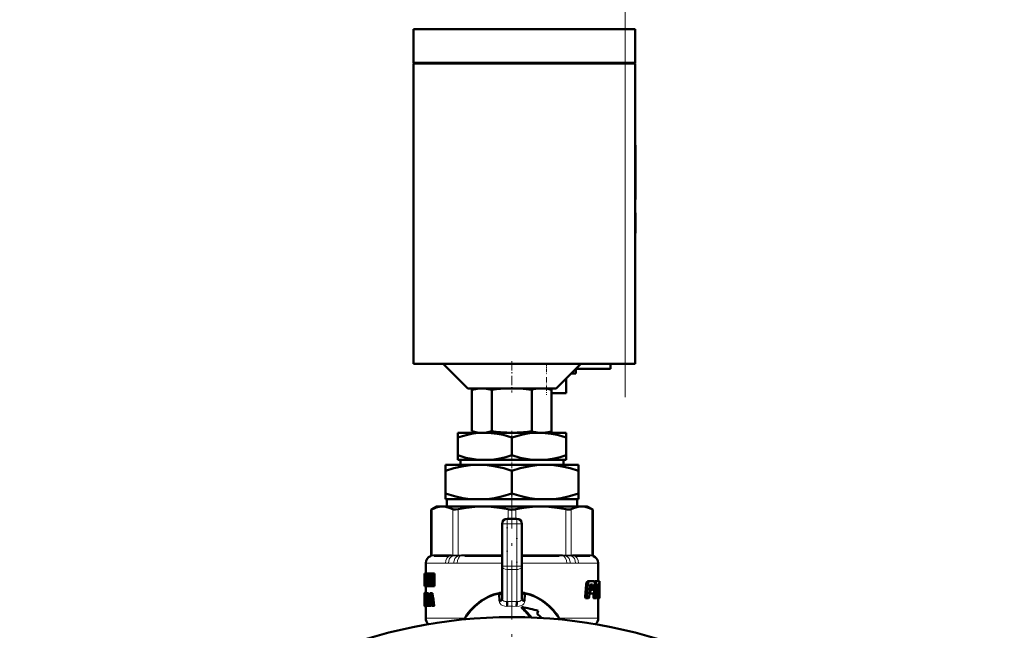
# Model space of a CAD drawing. Extents: x -1768 to 2122, y -1729 to 686.
# Tile 67 of 71: x 1892 to 2092, y -139 to -15. Entities that reach past the tile are written whole.
import ezdxf

# ---------------------------------------------------------------- set-up
doc = ezdxf.new("R2010")
doc.units = 0
doc.linetypes.add('DASHDOT', pattern=[18.5, 12, -3, 0.5, -3])

msp = doc.modelspace()

# ---------------------------------------------------------------- linework, layer by layer
at = {"color": 7, "linetype": 'DASHDOT', "lineweight": 18}
for p, q in [((2014.8, -91.86), (2014.8, -10.26)), ((1991.8, -106.51), (1991.8, -366.51))]:
    msp.add_line(p, q, dxfattribs=at)
at = {"color": 7, "lineweight": 50}
for p, q in [((1971.8, -17.06), (2014.8, -17.06)), ((1971.8, -23.96), (1971.8, -17.06)), ((2016.8, -17.06), (2014.8, -17.06)), ((2016.8, -23.96), (2016.8, -17.06)), ((1971.8, -23.96), (2014.8, -23.96)), ((1971.9, -24.06), (1971.9, -23.96)), ((2016.8, -23.96), (2014.8, -23.96)), ((2016.7, -24.06), (2016.7, -23.96)), ((1971.8, -24.06), (2014.8, -24.06)), ((1971.8, -24.06), (1971.8, -85.06)), ((2014.8, -24.06), (2016.22, -24.06)), ((2016.22, -24.06), (2016.8, -24.06)), ((2016.8, -85.06), (2016.8, -24.06)), ((2016.8, -40.62), (2016.9, -40.62)), ((2016.9, -40.62), (2016.9, -42.14)), ((2016.8, -42.14), (2016.9, -42.14)), ((2016.9, -42.1), (2016.9, -43.09)), ((2016.9, -48.09), (2016.9, -42.14)), ((2016.9, -43.09), (2016.9, -44.09)), ((2016.9, -44.09), (2016.9, -46.1)), ((2016.9, -46.1), (2016.9, -46.73)), ((2016.9, -46.73), (2016.9, -51.67)), ((2016.9, -51.31), (2016.9, -48.09)), ((2016.8, -51.31), (2016.9, -51.31)), ((2016.8, -51.67), (2016.9, -51.67)), ((2016.8, -54.42), (2016.9, -54.42)), ((2016.8, -54.42), (2016.9, -54.42)), ((2016.8, -54.51), (2016.9, -54.51)), ((2016.9, -54.58), (2016.9, -54.42)), ((2016.9, -54.42), (2016.9, -54.42)), ((2016.9, -54.51), (2016.9, -58.4)), ((2016.8, -58.4), (2016.9, -58.4)), ((2016.8, -58.52), (2016.9, -58.52)), ((2016.9, -58.52), (2016.9, -58.4)), ((1971.8, -85.06), (2014.8, -85.06)), ((1982.8, -90.06), (1977.8, -85.06)), ((2005.8, -85.06), (2000.8, -90.06)), ((2011.8, -85.06), (2011.8, -86.06)), ((2016.22, -85.06), (2014.8, -85.06)), ((2016.8, -85.06), (2016.22, -85.06)), ((2003.8, -87.06), (2004.8, -87.06)), ((2011.8, -86.06), (2004.8, -86.06)), ((2004.8, -87.06), (2004.8, -86.06)), ((2002.8, -91.06), (2002.8, -88.06)), ((1982.8, -90.06), (2000.8, -90.06)), ((1984.8, -90.06), (1983.67, -90.36)), ((1983.67, -90.36), (1983.67, -98.77)), ((1987.71, -90.36), (1987.71, -98.77)), ((1995.8, -90.35), (1995.8, -98.79)), ((1998.8, -90.06), (1999.84, -90.34)), ((1999.84, -90.34), (1999.84, -98.79)), ((1999.84, -91.06), (2002.8, -91.06)), ((1980.8, -99.06), (1980.8, -100.04)), ((1986.3, -99.06), (1980.8, -99.06)), ((1984.78, -99.06), (1983.67, -98.77)), ((1984.78, -99.06), (1991.18, -99.06)), ((1997.3, -99.06), (1986.3, -99.06)), ((1992.42, -99.06), (1991.18, -99.06)), ((1992.42, -99.06), (1997.34, -99.06)), ((2002.8, -99.06), (1997.3, -99.06)), ((1998.32, -99.06), (1997.34, -99.06)), ((1998.32, -99.06), (1998.83, -99.06)), ((1998.83, -99.06), (1999.84, -98.79)), ((2002.8, -99.06), (2002.8, -100.04)), ((1980.8, -103.64), (1980.8, -100.04)), ((1991.8, -103.64), (1991.8, -100.04)), ((2002.8, -103.64), (2002.8, -100.04)), ((1980.8, -104.56), (1980.8, -103.64)), ((2002.8, -103.64), (2002.8, -104.56)), ((1978.3, -106.77), (1978.3, -105.56)), ((1985.05, -105.56), (1978.3, -105.56)), ((1984.95, -104.56), (1980.8, -104.56)), ((1981.33, -105.56), (1981.33, -104.56)), ((1984.95, -104.56), (1987.65, -104.56)), ((1998.55, -105.56), (1985.05, -105.56)), ((1995.95, -104.56), (1987.65, -104.56)), ((1995.95, -104.56), (1998.65, -104.56)), ((2005.3, -105.56), (1998.55, -105.56)), ((2002.8, -104.56), (1998.65, -104.56)), ((2002.28, -104.56), (2002.28, -105.56)), ((2005.3, -105.56), (2005.3, -106.77)), ((1978.3, -111.43), (1978.3, -106.77)), ((1991.8, -111.43), (1991.8, -106.77)), ((2005.3, -111.43), (2005.3, -106.77)), ((1978.3, -112.56), (1978.3, -111.43)), ((2005.3, -111.43), (2005.3, -112.56)), ((1983.4, -112.56), (1978.3, -112.56)), ((1978.58, -112.56), (1978.58, -114.06)), ((1983.4, -112.56), (1986.71, -112.56)), ((1996.9, -112.56), (1986.71, -112.56)), ((1996.9, -112.56), (2000.21, -112.56)), ((2005.3, -112.56), (2000.21, -112.56)), ((2005.02, -114.06), (2005.02, -112.56)), ((1976.5, -114.06), (1975.41, -114.69)), ((1975.56, -114.62), (1975.41, -114.69)), ((1975.41, -123.92), (1975.41, -114.69)), ((1976.5, -114.06), (1977.67, -114.06)), ((1977.67, -114.06), (1985.95, -114.06)), ((1985.95, -114.06), (1997.66, -114.06)), ((1997.66, -114.06), (2005.94, -114.06)), ((2005.94, -114.06), (2007.1, -114.06)), ((2007.1, -114.06), (2008.2, -114.69)), ((2008.2, -114.69), (2008.05, -114.62)), ((2008.2, -123.92), (2008.2, -114.69)), ((1989.8, -126.15), (1989.8, -117.56)), ((1990.8, -116.56), (1992.8, -116.56)), ((1993.8, -117.56), (1993.8, -126.15)), ((1974.3, -125.51), (1974.3, -127.67)), ((1979, -124.06), (1975.96, -124.06)), ((1989.54, -124.06), (1982.2, -124.06)), ((2001.4, -124.06), (1994.07, -124.06)), ((2007.64, -124.06), (2004.6, -124.06)), ((2009.3, -125.51), (2009.3, -129.22)), ((1974.02, -127.67), (1974, -127.81)), ((1974, -127.81), (1974, -128.88)), ((1974.02, -127.67), (1974.03, -127.67)), ((1974.03, -127.67), (1974.17, -127.67)), ((1974.03, -130.25), (1974.03, -127.67)), ((1974.48, -127.67), (1974.17, -127.67)), ((1974.17, -127.67), (1974.17, -128.14)), ((1974.48, -127.67), (1974.48, -128.14)), ((1974.49, -127.67), (1974.74, -127.67)), ((1974.49, -128.12), (1974.49, -127.67)), ((1974.74, -127.67), (1974.87, -127.67)), ((1974.74, -127.67), (1974.74, -128.12)), ((1974.87, -127.67), (1975.07, -127.67)), ((1974.87, -130.25), (1974.87, -127.67)), ((1975.07, -127.67), (1975.39, -127.67)), ((1975.39, -127.67), (1975.48, -128.07)), ((1975.48, -127.67), (1975.69, -127.67)), ((1975.48, -129.1), (1975.48, -127.67)), ((1975.69, -127.67), (1976.03, -127.67)), ((1975.69, -127.67), (1975.69, -130.25)), ((1976.03, -127.67), (1976.03, -130.25)), ((1989.8, -132.79), (1989.8, -126.15)), ((1993.8, -132.79), (1993.8, -126.15)), ((1974, -128.88), (1974, -128.93)), ((1974, -128.93), (1974, -129)), ((1974, -129), (1974, -130.07)), ((1974, -129.89), (1974, -130.07)), ((1974, -129.89), (1974.03, -129.89)), ((1974.01, -128.93), (1974.03, -128.93)), ((1974.07, -128.14), (1974.07, -128.72)), ((1974.07, -128.14), (1974.17, -128.14)), ((1974.07, -128.72), (1974.17, -128.72)), ((1974.07, -129.19), (1974.07, -129.78)), ((1974.07, -129.19), (1974.17, -129.19)), ((1974.07, -129.78), (1974.18, -129.78)), ((1974.48, -128.14), (1974.17, -128.14)), ((1974.47, -128.72), (1974.17, -128.72)), ((1974.17, -128.72), (1974.17, -129.19)), ((1974.47, -129.19), (1974.17, -129.19)), ((1974.49, -129.78), (1974.18, -129.78)), ((1974.18, -129.78), (1974.18, -130.25)), ((1974.38, -128.14), (1974.38, -128.72)), ((1974.38, -129.19), (1974.38, -129.78)), ((1974.47, -128.72), (1974.47, -129.19)), ((1974.49, -128.12), (1974.54, -128.12)), ((1974.49, -129.78), (1974.49, -130.25)), ((1974.49, -129.8), (1974.54, -129.8)), ((1974.49, -130.25), (1974.49, -129.8)), ((1974.54, -129.8), (1974.54, -128.12)), ((1974.68, -128.12), (1974.68, -129.8)), ((1974.68, -128.12), (1974.74, -128.12)), ((1974.68, -129.8), (1974.74, -129.8)), ((1974.74, -128.12), (1974.87, -128.12)), ((1974.74, -129.8), (1974.87, -129.8)), ((1974.74, -129.8), (1974.74, -130.25)), ((1975.04, -128.42), (1975.04, -128.42)), ((1975.04, -128.83), (1975.04, -130.25)), ((1975.36, -129.85), (1975.36, -130.25)), ((1975.43, -129.24), (1975.48, -129.45)), ((1975.48, -129.45), (1975.48, -129.45)), ((2006.88, -129.91), (2006.66, -132.34)), ((2006.92, -129.64), (2007.27, -129.64)), ((2007, -129.42), (2007.34, -129.42)), ((2007.22, -129.91), (2007.01, -132.34)), ((2007.11, -129.27), (2007.45, -129.27)), ((2007.22, -129.22), (2007.56, -129.22)), ((2007.56, -129.22), (2008.43, -129.22)), ((2007.71, -129.97), (2007.78, -129.91)), ((2007.78, -129.91), (2008.13, -129.91)), ((2007.8, -129.91), (2007.86, -129.97)), ((2007.86, -129.97), (2008.18, -129.97)), ((2008.13, -129.91), (2008.18, -129.97)), ((2008.53, -131.06), (2008.61, -129.91)), ((2008.6, -129.22), (2008.54, -129.32)), ((2008.58, -129.43), (2008.84, -129.43)), ((2008.6, -129.22), (2008.91, -129.22)), ((2008.91, -129.22), (2009.49, -129.22)), ((2009.13, -129.97), (2009.39, -129.97)), ((2009.17, -129.91), (2009.36, -129.91)), ((2009.3, -129.22), (2009.6, -129.22)), ((2009.3, -129.22), (2009.51, -129.22)), ((2009.36, -129.91), (2009.39, -129.97)), ((2009.52, -129.27), (2009.49, -129.22)), ((2009.54, -129.43), (2009.6, -129.43)), ((2009.54, -130.43), (2009.55, -129.91)), ((2009.6, -129.22), (2009.6, -129.22)), ((2009.6, -129.22), (2009.6, -132.55)), ((1974.01, -131.63), (1974, -131.71)), ((1974, -131.71), (1974, -132.25)), ((1974, -131.71), (1974.05, -131.71)), ((1974.01, -131.63), (1974.07, -131.63)), ((1974.02, -130.25), (1974.03, -130.25)), ((1974.02, -131.61), (1974.3, -131.61)), ((1974.03, -130.25), (1974.18, -130.25)), ((1974.1, -131.61), (1974.4, -131.61)), ((1974.14, -131.63), (1974.44, -131.63)), ((1974.17, -131.71), (1974.17, -132.25)), ((1974.17, -131.71), (1974.33, -131.71)), ((1974.49, -130.25), (1974.18, -130.25)), ((1974.3, -130.25), (1974.3, -131.61)), ((1974.33, -131.66), (1974.55, -131.66)), ((1974.33, -132.1), (1974.33, -131.66)), ((1974.44, -131.63), (1974.45, -131.66)), ((1974.49, -130.25), (1974.74, -130.25)), ((1974.55, -131.66), (1974.86, -131.66)), ((1974.55, -131.66), (1974.55, -132.1)), ((1974.74, -130.25), (1974.87, -130.25)), ((1974.86, -131.66), (1974.86, -132.1)), ((1974.87, -130.25), (1975.04, -130.25)), ((1975.04, -130.25), (1975.36, -130.25)), ((1975.1, -131.66), (1975.34, -131.66)), ((1975.67, -131.66), (1975.34, -131.66)), ((1975.46, -130.25), (1975.69, -130.25)), ((1975.69, -130.25), (1976.03, -130.25)), ((1989.17, -131.62), (1989.22, -131.82)), ((1989.23, -133.27), (1989.22, -131.82)), ((1994.39, -131.82), (1994.35, -131.81)), ((1994.39, -131.82), (1994.37, -133.27)), ((1994.39, -131.82), (1994.44, -131.62)), ((2007.47, -132.46), (2007.67, -130.14)), ((2007.53, -131.75), (2007.75, -131.75)), ((2007.56, -131.42), (2007.65, -131.42)), ((2007.57, -131.28), (2007.66, -131.28)), ((2007.59, -131.06), (2007.76, -131.06)), ((2007.66, -131.28), (2007.65, -131.42)), ((2007.77, -131), (2007.7, -131.06)), ((2007.75, -131.75), (2008.24, -131.75)), ((2007.76, -131.06), (2008.03, -131.06)), ((2007.77, -131), (2008.1, -131)), ((2007.87, -130.14), (2007.81, -130.83)), ((2007.81, -130.83), (2008.14, -130.83)), ((2007.87, -130.14), (2008.19, -130.14)), ((2008.1, -131), (2008.03, -131.06)), ((2008.19, -130.14), (2008.14, -130.83)), ((2008.38, -131.63), (2008.34, -132.34)), ((2009.04, -131.52), (2009.01, -132.34)), ((2009.04, -131.5), (2009.04, -131.52)), ((2009.04, -131.52), (2009.34, -131.52)), ((2009.05, -131.29), (2009.18, -131.29)), ((2009.05, -131.36), (2009.34, -131.36)), ((2009.07, -130.96), (2009.13, -130.96)), ((2009.08, -130.82), (2009.13, -130.82)), ((2009.09, -130.54), (2009.37, -130.54)), ((2009.09, -130.6), (2009.19, -130.6)), ((2009.1, -130.37), (2009.39, -130.37)), ((2009.11, -130.14), (2009.39, -130.14)), ((2009.13, -130.82), (2009.13, -130.96)), ((2009.18, -131.29), (2009.31, -131.29)), ((2009.19, -130.6), (2009.34, -130.6)), ((2009.31, -131.29), (2009.34, -131.36)), ((2009.34, -131.52), (2009.31, -132.34)), ((2009.39, -130.14), (2009.39, -130.37)), ((2009.49, -132.46), (2009.51, -131.46)), ((2009.51, -130.89), (2009.52, -130.72)), ((2009.51, -131.17), (2009.51, -131.01)), ((1974, -132.25), (1974.02, -132.25)), ((1974.01, -132.86), (1974, -133.03)), ((1974, -133.03), (1974, -133.24)), ((1974, -133.03), (1974.05, -133.03)), ((1974, -133.24), (1974, -133.51)), ((1974, -133.24), (1974.08, -133.24)), ((1974, -133.51), (1974, -133.87)), ((1974, -133.51), (1974.11, -133.51)), ((1974, -133.87), (1974.01, -134.11)), ((1974, -133.87), (1974.02, -133.87)), ((1974.02, -132.63), (1974.01, -132.72)), ((1974.01, -132.72), (1974.01, -132.86)), ((1974.01, -132.72), (1974.03, -132.72)), ((1974.01, -132.86), (1974.03, -132.86)), ((1974.03, -132.61), (1974.02, -132.63)), ((1974.02, -134.14), (1974.02, -133.56)), ((1974.02, -133.56), (1974.11, -133.56)), ((1974.04, -133.76), (1974.1, -133.76)), ((1974.07, -132.14), (1974.06, -132.22)), ((1974.06, -132.22), (1974.06, -132.33)), ((1974.06, -132.22), (1974.17, -132.22)), ((1974.06, -132.33), (1974.06, -132.45)), ((1974.06, -132.33), (1974.36, -132.33)), ((1974.06, -132.45), (1974.07, -132.54)), ((1974.06, -132.45), (1974.37, -132.45)), ((1974.08, -133.22), (1974.06, -133.13)), ((1974.07, -132.14), (1974.15, -132.14)), ((1974.07, -132.54), (1974.09, -132.63)), ((1974.07, -132.54), (1974.37, -132.54)), ((1974.08, -132.09), (1974.12, -132.09)), ((1974.1, -133.32), (1974.08, -133.22)), ((1974.09, -132.63), (1974.11, -132.72)), ((1974.09, -132.63), (1974.37, -132.63)), ((1974.11, -133.43), (1974.1, -133.32)), ((1974.1, -133.75), (1974.11, -133.67)), ((1974.11, -132.72), (1974.14, -132.86)), ((1974.11, -132.72), (1974.37, -132.72)), ((1974.11, -133.67), (1974.11, -133.56)), ((1974.15, -132.17), (1974.13, -132.11)), ((1974.14, -132.86), (1974.37, -132.86)), ((1974.17, -132.25), (1974.15, -132.17)), ((1974.16, -133.03), (1974.37, -133.03)), ((1974.17, -132.25), (1974.37, -132.25)), ((1974.18, -133.24), (1974.37, -133.24)), ((1974.18, -133.87), (1974.33, -133.87)), ((1974.19, -133.51), (1974.37, -133.51)), ((1974.33, -132.1), (1974.37, -132.1)), ((1974.33, -133.79), (1974.37, -133.79)), ((1974.33, -134.24), (1974.33, -133.79)), ((1974.36, -132.25), (1974.36, -132.33)), ((1974.36, -132.33), (1974.37, -132.45)), ((1974.37, -133.79), (1974.37, -132.1)), ((1974.37, -132.45), (1974.37, -132.54)), ((1974.5, -132.1), (1974.5, -133.79)), ((1974.5, -132.1), (1974.55, -132.1)), ((1974.5, -133.79), (1974.55, -133.79)), ((1974.55, -132.1), (1974.86, -132.1)), ((1974.55, -133.79), (1974.86, -133.79)), ((1974.55, -133.79), (1974.55, -134.24)), ((1974.8, -132.1), (1974.8, -133.79)), ((1974.86, -133.79), (1974.86, -133.8)), ((1975.06, -133.66), (1975, -134.24)), ((1975.06, -133.66), (1975.38, -133.66)), ((1975.1, -133.22), (1975.19, -132.34)), ((1975.1, -133.22), (1975.33, -133.22)), ((1975.19, -132.34), (1975.23, -132.34)), ((1975.21, -132.12), (1975.22, -132.12)), ((1975.23, -132.35), (1975.33, -133.22)), ((1975.38, -133.66), (1975.32, -134.24)), ((1975.45, -134.24), (1975.38, -133.66)), ((1989.8, -132.08), (1989.8, -132.09)), ((1993.8, -132.08), (1993.8, -132.09)), ((2006.66, -132.34), (2007.01, -132.34)), ((2006.76, -132.68), (2007.11, -132.68)), ((2007.11, -132.68), (2007.37, -132.68)), ((2008.34, -132.34), (2008.65, -132.34)), ((2008.42, -132.68), (2008.73, -132.68)), ((2008.73, -132.68), (2008.92, -132.68)), ((2009.01, -132.34), (2009.31, -132.34)), ((2009.05, -132.68), (2009.36, -132.68)), ((2009.3, -132.68), (2009.3, -136.73)), ((2009.36, -132.68), (2009.46, -132.68)), ((2009.46, -132.68), (2009.58, -132.68)), ((2009.49, -132.34), (2009.56, -132.34)), ((2009.58, -132.68), (2009.6, -132.68)), ((2009.6, -132.68), (2009.6, -132.55)), ((1974.01, -134.11), (1974.02, -134.11)), ((1974.01, -134.24), (1974.03, -134.28)), ((1974.01, -134.24), (1974.04, -134.24)), ((1974.03, -134.28), (1974.07, -134.28)), ((1974.07, -134.28), (1974.37, -134.28)), ((1974.11, -134.24), (1974.41, -134.24)), ((1974.15, -134.11), (1974.33, -134.11)), ((1974.3, -134.28), (1974.3, -136.73)), ((1974.33, -134.24), (1974.55, -134.24)), ((1974.42, -134.24), (1974.41, -134.24)), ((1974.55, -134.24), (1974.81, -134.24)), ((1974.81, -134.24), (1975, -134.24)), ((1975.32, -134.24), (1975, -134.24)), ((1975.45, -134.24), (1975.7, -134.24)), ((1976.03, -134.24), (1975.7, -134.24)), ((1993.79, -134.45), (1993.78, -134.46)), ((1993.78, -134.46), (1993.83, -134.72)), ((1996.91, -135.86), (1997.15, -135.23)), ((1996.63, -136.57), (1996.61, -136.63)), ((1996.63, -136.57), (1996.71, -136.63))]:
    msp.add_line(p, q, dxfattribs=at)
at = {"color": 7, "lineweight": 18}
for p, q in [((2014.8, -23.96), (2014.8, -17.06)), ((2014.8, -24.06), (2014.8, -23.96)), ((2014.8, -24.06), (2014.8, -85.06)), ((1975.56, -114.62), (1975.56, -123.9)), ((1979.78, -123.9), (1979.78, -114.62)), ((1980.86, -114.62), (1980.86, -123.9)), ((1991.04, -116.56), (1991.04, -114.62)), ((1992.57, -114.62), (1992.57, -116.56)), ((2002.75, -123.9), (2002.75, -114.62)), ((2003.83, -114.62), (2003.83, -123.9)), ((2008.05, -123.9), (2008.05, -114.62)), ((1989.8, -117.56), (1990.8, -117.56)), ((1990.8, -116.56), (1990.8, -117.56)), ((1990.8, -117.56), (1990.8, -126.15)), ((1992.8, -117.56), (1990.8, -117.56)), ((1992.8, -116.56), (1992.8, -117.56)), ((1992.8, -126.15), (1992.8, -117.56)), ((1992.8, -117.56), (1993.8, -117.56)), ((1975.41, -123.92), (1975.54, -123.91)), ((1975.54, -123.91), (1975.56, -123.9)), ((1975.56, -123.9), (1975.85, -123.87)), ((1976.15, -123.86), (1979.19, -123.86)), ((1979.48, -123.87), (1979.78, -123.9)), ((1979.78, -123.9), (1979.8, -123.91)), ((1980.81, -123.91), (1980.86, -123.9)), ((1980.86, -123.9), (1981.57, -123.87)), ((1982.28, -123.86), (1989.61, -123.86)), ((1989.61, -123.86), (1989.8, -123.86)), ((1993.8, -123.86), (1993.99, -123.86)), ((1993.99, -123.86), (2001.32, -123.86)), ((2002.04, -123.87), (2002.75, -123.9)), ((2002.75, -123.9), (2002.8, -123.91)), ((2003.81, -123.91), (2003.83, -123.9)), ((2003.83, -123.9), (2004.12, -123.87)), ((2004.42, -123.86), (2007.46, -123.86)), ((2007.75, -123.87), (2008.05, -123.9)), ((2008.05, -123.9), (2008.07, -123.91)), ((2008.07, -123.91), (2008.2, -123.92)), ((1974.32, -125.54), (1974.3, -125.51)), ((1974.38, -125.56), (1978.3, -125.56)), ((1975.41, -124.1), (1975.28, -124.1)), ((1975.43, -124.1), (1975.41, -124.1)), ((1975.69, -124.07), (1975.43, -124.1)), ((1979.95, -125.54), (1978.93, -125.54)), ((1979.64, -124.1), (1979.32, -124.07)), ((1979.66, -124.1), (1979.64, -124.1)), ((1980.67, -125.56), (1989.8, -125.56)), ((1980.81, -124.1), (1980.75, -124.1)), ((1981.51, -124.07), (1980.81, -124.1)), ((1989.8, -124.06), (1989.54, -124.06)), ((1994.07, -124.06), (1993.8, -124.06)), ((1993.8, -125.56), (2002.94, -125.56)), ((2002.8, -124.1), (2002.1, -124.07)), ((2002.85, -124.1), (2002.8, -124.1)), ((2004.68, -125.54), (2003.66, -125.54)), ((2003.97, -124.1), (2003.94, -124.1)), ((2004.29, -124.07), (2003.97, -124.1)), ((2005.3, -125.56), (2009.22, -125.56)), ((2008.18, -124.1), (2007.91, -124.07)), ((2008.2, -124.1), (2008.18, -124.1)), ((2008.33, -124.1), (2008.2, -124.1)), ((2009.3, -125.51), (2009.29, -125.54)), ((1989.8, -126.15), (1990.8, -126.15)), ((1990.8, -126.15), (1992.8, -126.15)), ((1990.8, -126.15), (1990.8, -126.85)), ((1990.8, -133.34), (1990.8, -126.85)), ((1992.8, -126.85), (1990.8, -126.85)), ((1992.8, -126.15), (1992.8, -126.85)), ((1992.8, -126.15), (1993.8, -126.15)), ((1992.8, -126.85), (1992.8, -133.34)), ((1975.43, -129.24), (1975.48, -129.24)), ((1990.8, -133.34), (1991.8, -133.31)), ((1992.3, -133.33), (1992.8, -133.34)), ((1974.3, -136.73), (1982.18, -136.73)), ((2001.43, -136.73), (2009.3, -136.73))]:
    msp.add_line(p, q, dxfattribs=at)
at = {"color": 7, "linetype": 'DASHDOT', "lineweight": 18, "ltscale": 0.002997}
msp.add_line((2016.79, -46.73), (2016.91, -46.73), dxfattribs=at)
at = {"color": 7, "linetype": 'DASHDOT', "lineweight": 18, "ltscale": 0.159087}
msp.add_line((1991.8, -84.53), (1991.8, -90.89), dxfattribs=at)
at = {"color": 7, "linetype": 'DASHDOT', "lineweight": 18, "ltscale": 0.060014}
msp.add_line((1998.8, -84.86), (1998.8, -87.26), dxfattribs=at)
at = {"color": 7, "linetype": 'DASHDOT', "lineweight": 18, "ltscale": 0.090027}
msp.add_line((1998.8, -87.76), (1998.8, -91.36), dxfattribs=at)
at = {"color": 7, "linetype": 'DASHDOT', "lineweight": 18, "ltscale": 0.036911}
msp.add_line((1991.8, -98.7), (1991.8, -100.18), dxfattribs=at)
at = {"color": 7, "linetype": 'DASHDOT', "lineweight": 18, "ltscale": 0.094162}
msp.add_line((1991.8, -103.33), (1991.8, -107.1), dxfattribs=at)
at = {"color": 7, "linetype": 'DASHDOT', "lineweight": 18, "ltscale": 0.153835}
msp.add_line((1991.8, -117.07), (1991.8, -110.92), dxfattribs=at)
at = {"color": 7, "linetype": 'DASHDOT', "lineweight": 18, "ltscale": 0.059998}
for p, q in [((1990.6, -117.56), (1993, -117.56)), ((1990.6, -126.15), (1993, -126.15))]:
    msp.add_line(p, q, dxfattribs=at)
at = {"color": 7, "linetype": 'DASHDOT', "lineweight": 18, "ltscale": 0.257574}
msp.add_line((1990.8, -127.01), (1990.8, -116.7), dxfattribs=at)
at = {"color": 7, "linetype": 'DASHDOT', "lineweight": 18, "ltscale": 0.257589}
msp.add_line((1992.8, -116.7), (1992.8, -127.01), dxfattribs=at)
at = {"color": 7, "lineweight": 50}
for points in [[(1987.71, -90.36), (1986.63, -90.14), (1985.7, -90.07), (1984.76, -90.14), (1983.67, -90.36)], [(1991.8, -90.06), (1990.3, -90.1), (1988.65, -90.24), (1987.71, -90.36)], [(1995.8, -90.35), (1994.06, -90.16), (1992.53, -90.07), (1991.8, -90.06)], [(1986.3, -99.06), (1985.38, -99.09), (1984.45, -99.18), (1983.6, -99.31), (1982.75, -99.49), (1981.77, -99.74), (1980.8, -100.04)], [(1983.67, -98.77), (1984.76, -98.99), (1985.7, -99.06), (1986.63, -98.99), (1987.71, -98.77)], [(1991.8, -100.04), (1990.9, -99.76), (1989.99, -99.52), (1988.78, -99.27), (1987.55, -99.12), (1986.3, -99.06)], [(1997.3, -99.06), (1996.38, -99.09), (1995.45, -99.18), (1994.6, -99.31), (1993.75, -99.49), (1992.77, -99.74), (1991.8, -100.04)], [(2002.8, -100.04), (2001.9, -99.76), (2000.99, -99.52), (1999.78, -99.27), (1998.55, -99.12), (1997.3, -99.06)], [(1980.8, -103.64), (1982.45, -104.13), (1983.28, -104.31), (1984.12, -104.46), (1984.95, -104.56)], [(1987.65, -104.56), (1988.5, -104.46), (1989.34, -104.31), (1990.58, -104.01), (1991.8, -103.64)], [(1991.8, -103.64), (1993.45, -104.13), (1994.28, -104.31), (1995.12, -104.46), (1995.95, -104.56)], [(1998.65, -104.56), (1999.5, -104.46), (2000.34, -104.31), (2001.58, -104.01), (2002.8, -103.64)], [(1985.05, -105.56), (1984.2, -105.58), (1983.34, -105.65), (1981.64, -105.89), (1979.96, -106.27), (1978.3, -106.77)], [(1991.8, -106.77), (1990.14, -106.27), (1988.46, -105.89), (1986.77, -105.65), (1985.91, -105.58), (1985.05, -105.56)], [(1998.55, -105.56), (1997.7, -105.58), (1996.84, -105.65), (1995.14, -105.89), (1993.46, -106.27), (1991.8, -106.77)], [(2005.3, -106.77), (2003.64, -106.27), (2001.96, -105.89), (2000.27, -105.65), (1999.41, -105.58), (1998.55, -105.56)], [(1978.3, -111.43), (1980.15, -111.98), (1981.83, -112.35), (1983.4, -112.56)], [(1986.71, -112.56), (1988.28, -112.35), (1989.95, -111.98), (1991.8, -111.43)], [(1991.8, -111.43), (1993.65, -111.98), (1995.33, -112.35), (1996.9, -112.56)], [(2000.21, -112.56), (2001.78, -112.35), (2003.45, -111.98), (2005.3, -111.43)], [(1977.67, -114.06), (1977.03, -114.11), (1976.4, -114.27), (1975.98, -114.42), (1975.56, -114.62)], [(1979.78, -114.62), (1979.04, -114.3), (1978.35, -114.12), (1977.67, -114.06)], [(1980.86, -114.62), (1980.32, -114.69), (1979.92, -114.67), (1979.78, -114.62)], [(1985.95, -114.06), (1984.23, -114.13), (1982.46, -114.33), (1980.86, -114.62)], [(1991.04, -114.62), (1989.27, -114.3), (1987.59, -114.12), (1985.95, -114.06)], [(1997.66, -114.06), (1995.94, -114.13), (1994.17, -114.33), (1992.57, -114.62)], [(2002.75, -114.62), (2000.98, -114.3), (1999.3, -114.12), (1997.66, -114.06)], [(2003.83, -114.62), (2003.68, -114.67), (2003.5, -114.69), (2003.03, -114.67), (2002.75, -114.62)], [(2005.94, -114.06), (2005.23, -114.13), (2004.49, -114.33), (2003.83, -114.62)], [(2008.05, -114.62), (2007.35, -114.31), (2006.64, -114.13), (2005.94, -114.06)], [(2008.91, -129.22), (2008.87, -129.28), (2008.84, -129.43)], [(2009.11, -130.12), (2009.13, -129.98), (2009.17, -129.91)], [(1974, -130.07), (1974.01, -130.2), (1974.02, -130.25)], [(1974.06, -131.65), (1974.08, -131.62), (1974.1, -131.61)], [(1989.22, -131.82), (1989.46, -131.78), (1989.59, -131.8), (1989.69, -131.85), (1989.77, -131.96), (1989.8, -132.08)], [(2007.65, -131.42), (2007.66, -131.6), (2007.68, -131.68), (2007.71, -131.73), (2007.75, -131.75)], [(2007.76, -131.06), (2007.69, -131.13), (2007.66, -131.28)], [(2009.19, -130.6), (2009.15, -130.66), (2009.13, -130.82)], [(2009.13, -130.96), (2009.14, -131.22), (2009.16, -131.27), (2009.18, -131.29)], [(2009.37, -130.54), (2009.36, -130.58), (2009.35, -130.59), (2009.34, -130.6)], [(1974.04, -133.76), (1974.05, -133.8), (1974.07, -133.82)], [(1989.23, -133.27), (1989.41, -133.23), (1989.57, -133.15), (1989.7, -133.05), (1989.78, -132.92), (1989.8, -132.8)], [(1994.37, -133.27), (1994.2, -133.23), (1994.04, -133.15), (1993.91, -133.05), (1993.83, -132.92), (1993.8, -132.8)], [(2006.66, -132.34), (2006.67, -132.51), (2006.7, -132.63), (2006.72, -132.66), (2006.76, -132.68)], [(2007.01, -132.34), (2007.02, -132.51), (2007.05, -132.63), (2007.07, -132.66), (2007.11, -132.68)], [(2007.37, -132.68), (2007.44, -132.61), (2007.47, -132.46)], [(2008.34, -132.34), (2008.34, -132.48), (2008.38, -132.64), (2008.39, -132.66), (2008.42, -132.68)], [(2008.65, -132.34), (2008.66, -132.48), (2008.69, -132.64), (2008.71, -132.66), (2008.73, -132.68)], [(2008.92, -132.68), (2008.96, -132.62), (2008.99, -132.46)], [(2009.01, -132.34), (2009.02, -132.62), (2009.05, -132.68)], [(2009.31, -132.34), (2009.31, -132.44), (2009.33, -132.64), (2009.35, -132.67), (2009.36, -132.68)], [(2009.46, -132.68), (2009.49, -132.5), (2009.49, -132.46)], [(2009.56, -132.34), (2009.57, -132.64), (2009.58, -132.67), (2009.58, -132.68)]]:
    msp.add_lwpolyline(points, dxfattribs=at)
at = {"color": 7, "lineweight": 18}
for points in [[(1979.8, -123.91), (1980.31, -123.92), (1980.81, -123.91)], [(2002.8, -123.91), (2003.5, -123.92), (2003.81, -123.91)], [(1990.86, -134.33), (1990.36, -134.3), (1989.9, -134.17), (1989.62, -134), (1989.4, -133.78), (1989.28, -133.54), (1989.23, -133.27)], [(1994.37, -133.27), (1994.32, -133.55), (1994.19, -133.8), (1993.97, -134.01), (1993.7, -134.17), (1993.24, -134.3), (1992.75, -134.33)], [(1992.75, -134.33), (1991.99, -134.3), (1991.24, -134.31), (1990.86, -134.33)]]:
    msp.add_lwpolyline(points, dxfattribs=at)
at = {"color": 7, "lineweight": 50}
msp.add_circle((1991.8, -236.51), 100, dxfattribs=at)
for centre, radius, start, end in [((1997.99, -98.14), 8.1, 93.8646, 105.7504), ((1997.67, -98.11), 8.07, 74.3961, 86.1527), ((1992.05, -67.88), 31.19, 262.0055, 268.4072), ((1991.57, -68.08), 30.99, 271.5777, 277.8431), ((1998.02, -90.85), 8.24, 254.3235, 265.2431), ((1997.64, -90.89), 8.2, 274.7406, 285.5314), ((1991.79, -110.97), 3.73, 258.3238, 270.1707), ((1991.81, -110.96), 3.73, 269.8321, 281.6725), ((1990.8, -117.56), 1, 90, 180), ((1992.8, -117.56), 1, 0, 90), ((1975.21, -123.92), 0.2, 290.5165, 359.9999), ((2008.4, -123.92), 0.2, 180.0001, 249.4835), ((1975.8, -125.51), 1.5, 110.5177, 180), ((2007.8, -125.51), 1.5, 359.9834, 69.4823), ((1914.44, -128.94), 59.58, 0.0165, 1.0927), ((2026.85, -116.6), 52.95, 192.0714, 193.8139), ((1918.49, -128.9), 55.53, 358.9821, 359.9746), ((1961.72, -128.77), 13.33, 359.7204, 1.5136), ((1979.45, -127.64), 4.48, 190.0104, 192.7994), ((2026.37, -117.52), 52.48, 192.226, 194.0417), ((1982.84, -129.17), 7.36, 179.4536, 182.2095), ((2008.41, -130.02), 1.54, 165.5109, 175.6995), ((2008.05, -129.93), 1.17, 154.2079, 165.6194), ((2007.51, -129.67), 0.571, 135.6429, 154.0272), ((2007.23, -129.38), 0.163, 93.6909, 138.2675), ((2008.81, -130.03), 1.59, 165.9006, 175.7281), ((2008.42, -129.93), 1.19, 154.7161, 165.9308), ((2007.86, -129.67), 0.572, 136.3208, 154.5448), ((2007.57, -129.38), 0.158, 93.9134, 139.1034), ((2008.17, -130.18), 0.507, 156.3492, 175.5227), ((2007.44, -130.08), 0.434, 352.6684, 14.6166), ((2007.76, -130.08), 0.434, 352.6684, 14.6166), ((2008.42, -129.32), 0.107, 28.887, 85.6361), ((2008.13, -129.52), 0.462, 12.8652, 32.9613), ((2007.39, -129.71), 1.23, 3.537, 13.8801), ((2006.55, -129.77), 2.06, 356.2323, 3.7222), ((1493.87, -97.42), 515.97, 356.1195, 356.4432), ((2008.44, -130.08), 0.955, 356.6451, 6.5567), ((2008.43, -129.49), 1.1, 3.3767, 11.1055), ((2005.47, -129.7), 4.08, 0.8723, 3.9467), ((2001.84, -129.77), 7.7, 358.9898, 0.9957), ((1681.98, -127.19), 327.62, 359.0986, 359.6074), ((2012.83, -129.4), 3.23, 176.7474, 180.536), ((1974.03, -131.63), 0.0248, 125.531, 190.0323), ((1977.88, -132.11), 3.85, 175.2413, 178.8012), ((1974.73, -131.83), 0.687, 164.8283, 176.5088), ((1974.09, -131.66), 0.0529, 31.7651, 83.5666), ((1973.9, -131.8), 0.287, 17.5379, 34.226), ((1974.39, -131.66), 0.053, 31.7591, 83.5615), ((2130.05, -150.47), 156.09, 173.0783, 174.0305), ((2145.76, -109.43), 171.86, 187.4325, 188.3), ((2141.44, -109.6), 167.24, 187.5802, 188.472), ((1991.8, -142.56), 11.25, 103.5334, 150.3176), ((1991.87, -142.89), 11.58, 100.2895, 103.4877), ((1991.73, -142.89), 11.58, 76.512, 79.7106), ((1994.13, -132.09), 0.322, 156.4258, 178.4255), ((1994.09, -132.08), 0.287, 126.1882, 155.079), ((1994.14, -132.16), 0.38, 96.3363, 125.445), ((1991.8, -142.56), 11.25, 29.682, 76.4663), ((2007.28, -130.79), 0.531, 337.5997, 355.9584), ((2007.61, -130.79), 0.532, 337.6203, 355.9573), ((2008.23, -131.62), 0.137, 274.5225, 323.8495), ((2007.93, -131.35), 0.537, 320.2641, 338.6513), ((2007.24, -131.07), 1.28, 338.1164, 348.3983), ((2006.66, -130.94), 1.88, 347.9871, 356.3113), ((1579.15, -107.88), 430.53, 356.7272, 357.0393), ((2008.46, -131.47), 0.888, 356.4864, 7.0833), ((2008.3, -130.34), 1.09, 349.7197, 358.4317), ((2010.21, -130.96), 0.702, 174.3847, 184.2446), ((2003.59, -131.32), 5.93, 358.6427, 1.4527), ((2003.16, -130.29), 6.38, 356.2144, 358.8262), ((1986.51, -132.34), 12.49, 178.5631, 180.1555), ((1984.59, -132.43), 10.57, 179.7427, 182.127), ((1975.77, -133.49), 1.75, 182.2701, 188.7385), ((1976.29, -132.76), 2.26, 181.5448, 189.4062), ((1974.32, -132.17), 0.248, 160.8825, 173.4865), ((1974.06, -133.8), 0.0258, 289.8212, 350.8077), ((1974.11, -132.09), 0.0244, 106.4853, 170.0826), ((1973.82, -133.71), 0.283, 340.5543, 352.0053), ((1974.1, -132.09), 0.0251, 33.1999, 78.8476), ((1972.34, -133.56), 1.77, 359.7531, 4.1264), ((1974, -132.17), 0.149, 21.8787, 36.5135), ((1971.87, -133.31), 2.31, 7.0684, 11.2147), ((1971.99, -133.73), 2.19, 349.9853, 356.2651), ((1971.13, -133.39), 3.06, 2.9639, 6.9168), ((1969.06, -133.49), 5.13, 359.805, 2.8778), ((1969.24, -133.54), 4.95, 356.1295, 0.3342), ((1972.44, -132.04), 2.77, 353.6796, 358.3431), ((1978.35, -132.03), 3.13, 181.6147, 185.8624), ((1980.21, -134.44), 10.65, 0.6083, 5.9289), ((2003.39, -134.44), 10.65, 174.0711, 179.3917), ((1975.17, -134.11), 1.16, 180.1643, 186.6208), ((1974.53, -134.11), 0.506, 183.4115, 195.8529), ((1974.09, -134.24), 0.0432, 186.0627, 252.1001), ((1974.05, -134.23), 0.0592, 289.816, 345.1357), ((1973.61, -134.03), 0.548, 336.9994, 351.2589), ((1974.35, -134.23), 0.059, 289.7611, 345.1868), ((1981.99, -147.43), 17.53, 38.1792, 47.7166), ((1982.58, -190.7), 57.35, 75.2881, 78.7368), ((1982.18, -147.34), 17.18, 38.7783, 47.3037), ((1990.49, -143.82), 10.23, 44.175, 51.1419), ((1976.3, -136.73), 2, 180, 218.5183), ((2007.3, -136.73), 2, 321.478, 360)]:
    msp.add_arc(centre, radius, start, end, dxfattribs=at)
at = {"color": 7, "lineweight": 18}
for centre, radius, start, end in [((1975.34, -123.91), 0.196, 289.2011, 2.0769), ((1975.36, -123.91), 0.195, 288.8448, 2.6072), ((1975.66, -123.88), 0.192, 279.6889, 3.0559), ((1976.14, -126.99), 3.13, 89.7592, 95.1871), ((1979.2, -126.99), 3.13, 84.8129, 90.2408), ((1979.28, -123.88), 0.199, 279.7602, 1.0432), ((1979.57, -123.9), 0.202, 288.6376, 0.5069), ((1979.6, -123.91), 0.202, 289.9883, 0.854), ((1982.25, -142.04), 18.18, 89.8986, 92.1508), ((2001.36, -142.04), 18.18, 87.8492, 90.1014), ((2004.01, -123.91), 0.202, 179.146, 250.0117), ((2004.03, -123.9), 0.202, 179.4931, 251.3624), ((2004.41, -126.99), 3.13, 89.7592, 95.1871), ((2004.32, -123.88), 0.199, 178.9568, 260.2398), ((2007.47, -126.99), 3.13, 84.8129, 90.2408), ((2007.95, -123.88), 0.192, 176.9441, 260.3111), ((2008.24, -123.91), 0.195, 177.3928, 251.1552), ((2008.26, -123.91), 0.196, 177.9231, 250.7989), ((1975.82, -125.54), 1.5, 105.9772, 179.784), ((1974.37, -125.49), 0.073, 220.243, 277.8347), ((1975.95, -127.02), 2.96, 89.7465, 95.0069), ((1978.32, -118.41), 7.15, 269.8403, 274.8785), ((1979.02, -128.08), 4.02, 85.7024, 90.1944), ((1980.18, -102.11), 21.99, 268.6539, 271.4886), ((1980.63, -116.62), 8.94, 265.6487, 270.2682), ((1982.17, -143.71), 19.65, 89.9051, 91.9429), ((2001.43, -143.71), 19.65, 88.0571, 90.0949), ((2003.42, -102.1), 22, 268.5123, 271.3456), ((2002.98, -116.63), 8.93, 269.7295, 274.3536), ((2004.59, -128.08), 4.02, 89.8056, 94.2976), ((2005.28, -118.4), 7.16, 265.1242, 270.157), ((2007.65, -127.02), 2.96, 84.9931, 90.2535), ((2007.79, -125.54), 1.5, 0.216, 74.0228), ((2009.23, -125.49), 0.0729, 262.143, 319.7781), ((1991.8, -142.56), 11.04, 103.5334, 149.5633), ((1994.16, -132.37), 0.588, 71.5745, 96.1847), ((1991.8, -142.56), 11.04, 30.4363, 76.4664), ((1990.27, -132.8), 0.472, 179.4074, 212.8002), ((1990.34, -132.73), 0.563, 214.2454, 243.5991), ((1990.49, -132.48), 0.858, 242.6509, 253.4953), ((1990.57, -132.2), 1.15, 253.3736, 262.1989), ((1990.63, -131.71), 1.64, 262.413, 275.9389), ((1991.74, -147.97), 14.65, 87.7959, 89.7516), ((1992.97, -131.72), 1.64, 264.0327, 277.6176), ((1993.03, -132.2), 1.15, 277.7999, 286.6272), ((1993.12, -132.48), 0.858, 286.5016, 297.3521), ((1993.26, -132.73), 0.563, 296.4023, 325.7524), ((1993.33, -132.8), 0.472, 327.2015, 0.5923), ((1991.8, -142.56), 6.21, 76.5634, 103.4363)]:
    msp.add_arc(centre, radius, start, end, dxfattribs=at)
for centre, major_axis, ratio, start_param, end_param in [((1975.96, -123.86), (0, 0.2), 0.92388, 3.141593, 4.712389), ((1979, -123.86), (0, 0.2), 0.92388, 3.141593, 4.712389), ((1980.72, -123.91), (0.007, -0.2), 0.408466, 0.272287, 1.557437), ((1980.78, -123.9), (0.008, -0.2), 0.382405, 0.255495, 1.554996), ((1981.49, -123.87), (0.008, -0.2), 0.382432, 0.102908, 1.555785), ((1982.2, -123.86), (0, 0.2), 0.382683, 3.141593, 4.712389), ((1989.54, -123.86), (0, 0.2), 0.382683, 3.141593, 4.712389), ((1994.07, -123.86), (0, 0.2), 0.382683, 1.570796, 3.141593), ((2001.4, -123.86), (0, 0.2), 0.382683, 1.570796, 3.141593), ((2002.12, -123.87), (-0.008, -0.2), 0.382432, 4.727401, 6.180277), ((2002.82, -123.9), (-0.008, -0.2), 0.382405, 4.728189, 6.02769), ((2002.88, -123.91), (-0.007, -0.2), 0.408466, 4.725748, 6.010898), ((2004.6, -123.86), (0, -0.2), 0.92388, 4.712389, 6.283185), ((2007.64, -123.86), (0, -0.2), 0.92388, 4.712389, 6.283185), ((1975.88, -125.56), (0, -1.5), 0.995414, 3.264935, 4.712389), ((1979.46, -125.56), (0, -1.5), 0.771505, 3.264935, 4.712389), ((1980.03, -125.54), (0.14, -1.49), 0.734075, 3.351169, 4.642046), ((1980.96, -125.54), (-0.13, -1.49), 0.675962, 3.481187, 4.772063), ((1981.62, -125.56), (0, -1.5), 0.636223, 3.264935, 4.712389), ((2001.98, -125.56), (0, 1.5), 0.636223, 4.712389, 6.159843), ((2002.64, -125.54), (0.13, -1.49), 0.675962, 1.511122, 2.801999), ((2003.57, -125.54), (-0.14, -1.49), 0.734075, 1.64114, 2.932016), ((2004.15, -125.56), (0, 1.5), 0.771505, 4.712389, 6.159843), ((2007.73, -125.56), (0, 1.5), 0.995414, 4.712389, 6.159843), ((1990.8, -126.15), (-1, 0), 0.707107, 0, 1.570796), ((1992.8, -126.15), (-1, 0), 0.707107, 1.570796, 3.141593)]:
    msp.add_ellipse(centre, major_axis=major_axis, ratio=ratio, start_param=start_param, end_param=end_param, dxfattribs=at)

doc.saveas('drawing.dxf')
